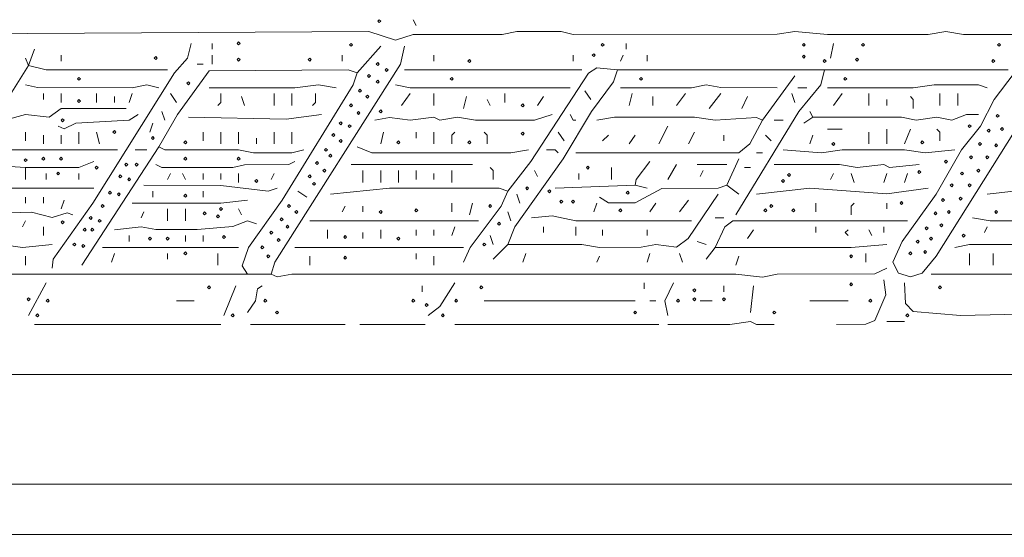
# Model space of a CAD drawing. Header units: millimetres. Extents: x 11 to 20000, y -4 to 8232.
# Tile 42 of 54: x 12745 to 14000, y 7568 to 8228. Entities that reach past the tile are written whole.
import ezdxf

# ---------------------------------------------------------------- set-up
doc = ezdxf.new("R2010")
doc.units = ezdxf.units.MM
doc.layers.add('ARCHITECTURE', color=7, linetype='Continuous', lineweight=13)
doc.layers.add('SOLAR', color=7, linetype='Continuous', lineweight=13)

msp = doc.modelspace()

# ---------------------------------------------------------------- linework, layer by layer
at = {"layer": 'ARCHITECTURE', "color": 7, "lineweight": 13}
for points in [[(16315.98982, 7775.26391), (16270.74095, 7771.64785), (16248.11652, 7775.26391), (12624.43439, 7775.26391), (12609.35102, 7779.03473)], [(16304.6776, 7635.74661), (15637.25679, 7635.74661), (15614.63235, 7635.74661), (15554.29864, 7635.74661), (15282.80543, 7635.74661), (15260.181, 7635.74661), (14679.48676, 7635.74661), (14656.86233, 7635.74661), (14600.30124, 7635.74661), (14581.44796, 7635.74661), (14076.16934, 7635.74661), (14057.31482, 7635.74661), (12594.26889, 7635.74661)], [(15546.75713, 7567.8733), (15535.44683, 7571.49593), (15509.04977, 7567.88643), (15486.42534, 7571.644), (12639.51776, 7571.644), (12624.43439, 7571.644)]]:
    msp.add_lwpolyline(points, dxfattribs=at)
at = {"layer": 'SOLAR', "color": 7, "lineweight": 13}
for points in [[(13201.35747, 8225.86731), (13203.24287, 8227.7526), (13205.12817, 8225.86731), (13203.24287, 8223.9819)], [(13022.2474, 8197.58676), (13024.13269, 8199.47206), (13026.0181, 8197.58676), (13024.13269, 8195.70136)], [(13165.53541, 8195.70136), (13167.42081, 8197.58676), (13169.30622, 8195.70136), (13167.42081, 8193.81595)], [(13486.0483, 8195.70136), (13487.9336, 8197.58676), (13489.819, 8195.70136), (13487.9336, 8193.81595)], [(13742.45848, 8195.70136), (13744.34389, 8197.58676), (13746.2293, 8195.70136), (13744.34389, 8193.81595)], [(13817.8733, 8195.70136), (13819.75871, 8197.58676), (13821.644, 8195.70136), (13819.75871, 8193.81595)], [(13991.32726, 8195.70136), (13993.21267, 8197.58676), (13995.09808, 8195.70136), (13993.21267, 8193.81595)], [(13474.73609, 8182.50373), (13476.62138, 8184.38914), (13478.50679, 8182.50373), (13476.62138, 8180.61844)], [(13742.45848, 8180.61844), (13744.34389, 8182.50373), (13746.2293, 8180.61844), (13744.34389, 8178.73303)], [(12916.66663, 8178.73303), (12918.55204, 8180.61844), (12920.43744, 8178.73303), (12918.55204, 8176.84762)], [(13022.2474, 8176.84762), (13024.13269, 8178.73303), (13026.0181, 8176.84762), (13024.13269, 8174.96233)], [(13112.74514, 8176.84762), (13114.63043, 8178.73303), (13116.51584, 8176.84762), (13114.63043, 8174.96233)], [(13199.47206, 8171.19152), (13201.35747, 8173.07692), (13203.24287, 8171.19152), (13201.35747, 8169.30622)], [(13316.36505, 8174.96233), (13318.25034, 8176.84762), (13320.13575, 8174.96233), (13318.25034, 8173.07692)], [(13768.85373, 8174.96233), (13770.73903, 8176.84762), (13772.62443, 8174.96233), (13770.73903, 8173.07692)], [(13810.33179, 8176.84762), (13812.21719, 8178.73303), (13814.1026, 8176.84762), (13812.21719, 8174.96233)], [(13983.78586, 8174.96233), (13985.67115, 8176.84762), (13987.55656, 8174.96233), (13985.67115, 8173.07692)], [(13188.15984, 8156.1086), (13190.04525, 8157.994), (13191.93066, 8156.1086), (13190.04525, 8154.22319)], [(13210.78428, 8163.65011), (13212.66968, 8165.53541), (13214.55509, 8163.65011), (13212.66968, 8161.76471)], [(12818.62749, 8152.3379), (12820.51278, 8154.22319), (12822.39819, 8152.3379), (12820.51278, 8150.45249)], [(12958.1448, 8146.68179), (12960.0302, 8148.56708), (12961.9155, 8146.68179), (12960.0302, 8144.79638)], [(13199.47206, 8148.56708), (13201.35747, 8150.45249), (13203.24287, 8148.56708), (13201.35747, 8146.68179)], [(13293.74061, 8152.3379), (13295.6259, 8154.22319), (13297.51131, 8152.3379), (13295.6259, 8150.45249)], [(13535.06787, 8152.3379), (13536.95328, 8154.22319), (13538.83857, 8152.3379), (13536.95328, 8150.45249)], [(13795.24887, 8152.3379), (13797.13428, 8154.22319), (13799.01957, 8152.3379), (13797.13428, 8150.45249)], [(13176.84762, 8137.25486), (13178.73303, 8139.14027), (13180.61844, 8137.25486), (13178.73303, 8135.36957)], [(13186.27455, 8129.71346), (13188.15984, 8131.59876), (13190.04525, 8129.71346), (13188.15984, 8127.82805)], [(12818.62749, 8124.05735), (12820.51278, 8125.94265), (12822.39819, 8124.05735), (12820.51278, 8122.17195)], [(13165.53541, 8118.40124), (13167.42081, 8120.28654), (13169.30622, 8118.40124), (13167.42081, 8116.51584)], [(13384.23835, 8118.40124), (13386.12364, 8120.28654), (13388.00905, 8118.40124), (13386.12364, 8116.51584)], [(13174.96233, 8108.97432), (13176.84762, 8110.85973), (13178.73303, 8108.97432), (13176.84762, 8107.08903)], [(13203.24287, 8110.85973), (13205.12817, 8112.74514), (13207.01357, 8110.85973), (13205.12817, 8108.97432)], [(13989.44197, 8105.20362), (13991.32726, 8107.08903), (13993.21267, 8105.20362), (13991.32726, 8103.31821)], [(12797.88835, 8099.54751), (12799.77376, 8101.43292), (12801.65916, 8099.54751), (12799.77376, 8097.6621)], [(13152.3379, 8095.77681), (13154.22319, 8097.6621), (13156.1086, 8095.77681), (13154.22319, 8093.8914)], [(13163.65011, 8092.006), (13165.53541, 8093.8914), (13167.42081, 8092.006), (13165.53541, 8090.1207)], [(13953.61991, 8092.006), (13955.50532, 8093.8914), (13957.39061, 8092.006), (13955.50532, 8090.1207)], [(12863.87636, 8084.46459), (12865.76165, 8086.34989), (12867.64706, 8084.46459), (12865.76165, 8082.57919)], [(13142.91097, 8080.69378), (13144.79638, 8082.57919), (13146.68179, 8080.69378), (13144.79638, 8078.80848)], [(13384.23835, 8082.57919), (13386.12364, 8084.46459), (13388.00905, 8082.57919), (13386.12364, 8080.69378)], [(13978.12975, 8086.34989), (13980.01505, 8088.23529), (13981.90045, 8086.34989), (13980.01505, 8084.46459)], [(13995.09808, 8088.23529), (13996.98337, 8090.1207), (13998.86878, 8088.23529), (13996.98337, 8086.34989)], [(12912.89593, 8076.92308), (12914.78133, 8078.80848), (12916.66663, 8076.92308), (12914.78133, 8075.03767)], [(12954.3741, 8071.26697), (12956.25939, 8073.15238), (12958.1448, 8071.26697), (12956.25939, 8069.38156)], [(13152.3379, 8073.15238), (13154.22319, 8075.03767), (13156.1086, 8073.15238), (13154.22319, 8071.26697)], [(13225.86731, 8071.26697), (13227.7526, 8073.15238), (13229.63801, 8071.26697), (13227.7526, 8069.38156)], [(13316.36505, 8071.26697), (13318.25034, 8073.15238), (13320.13575, 8071.26697), (13318.25034, 8069.38156)], [(13780.16595, 8069.38156), (13782.05124, 8071.26697), (13783.93665, 8069.38156), (13782.05124, 8067.49627)], [(13893.28812, 8071.26697), (13895.17342, 8073.15238), (13897.05882, 8071.26697), (13895.17342, 8069.38156)], [(13966.81753, 8069.38156), (13968.70283, 8071.26697), (13970.58824, 8069.38156), (13968.70283, 8067.49627)], [(13987.55656, 8067.49627), (13989.44197, 8069.38156), (13991.32726, 8067.49627), (13989.44197, 8065.61086)], [(13133.48416, 8061.84016), (13135.36957, 8063.72545), (13137.25486, 8061.84016), (13135.36957, 8059.95475)], [(13139.14027, 8054.29864), (13141.02568, 8056.18405), (13142.91097, 8054.29864), (13141.02568, 8052.41324)], [(12750.75419, 8048.64253), (12752.63948, 8050.52794), (12754.52489, 8048.64253), (12752.63948, 8046.75713)], [(12773.37862, 8050.52794), (12775.26391, 8052.41324), (12777.14932, 8050.52794), (12775.26391, 8048.64253)], [(12796.00305, 8050.52794), (12797.88835, 8052.41324), (12799.77376, 8050.52794), (12797.88835, 8048.64253)], [(12878.95928, 8042.98643), (12880.84468, 8044.87183), (12882.72998, 8042.98643), (12880.84468, 8041.10102)], [(12892.1569, 8042.98643), (12894.04219, 8044.87183), (12895.9276, 8042.98643), (12894.04219, 8041.10102)], [(12954.3741, 8050.52794), (12956.25939, 8052.41324), (12958.1448, 8050.52794), (12956.25939, 8048.64253)], [(13022.2474, 8050.52794), (13024.13269, 8052.41324), (13026.0181, 8050.52794), (13024.13269, 8048.64253)], [(13122.17195, 8044.87183), (13124.05735, 8046.75713), (13125.94265, 8044.87183), (13124.05735, 8042.98643)], [(13923.45396, 8046.75713), (13925.33937, 8048.64253), (13927.22477, 8046.75713), (13925.33937, 8044.87183)], [(13955.50532, 8052.41324), (13957.39061, 8054.29864), (13959.27602, 8052.41324), (13957.39061, 8050.52794)], [(13976.24434, 8052.41324), (13978.12975, 8054.29864), (13980.01505, 8052.41324), (13978.12975, 8050.52794)], [(12792.23224, 8031.67421), (12794.11765, 8033.55962), (12796.00305, 8031.67421), (12794.11765, 8029.7888)], [(12841.25192, 8039.21572), (12843.13722, 8041.10102), (12845.02262, 8039.21572), (12843.13722, 8037.33032)], [(13131.59876, 8035.44491), (13133.48416, 8037.33032), (13135.36957, 8035.44491), (13133.48416, 8033.55962)], [(13467.19457, 8039.21572), (13469.07998, 8041.10102), (13470.96527, 8039.21572), (13469.07998, 8037.33032)], [(13723.60486, 8029.7888), (13725.49016, 8031.67421), (13727.37557, 8029.7888), (13725.49016, 8027.90351)], [(13889.51731, 8033.55962), (13891.40271, 8035.44491), (13893.28812, 8033.55962), (13891.40271, 8031.67421)], [(13944.1931, 8031.67421), (13946.07839, 8033.55962), (13947.9638, 8031.67421), (13946.07839, 8029.7888)], [(13964.93213, 8035.44491), (13966.81753, 8037.33032), (13968.70283, 8035.44491), (13966.81753, 8033.55962)], [(12871.41776, 8027.90351), (12873.30317, 8029.7888), (12875.18857, 8027.90351), (12873.30317, 8026.0181)], [(12882.72998, 8024.13269), (12884.61538, 8026.0181), (12886.50079, 8024.13269), (12884.61538, 8022.2474)], [(13044.87183, 8022.2474), (13046.75713, 8024.13269), (13048.64253, 8022.2474), (13046.75713, 8020.36199)], [(13112.74514, 8027.90351), (13114.63043, 8029.7888), (13116.51584, 8027.90351), (13114.63043, 8026.0181)], [(13118.40124, 8018.47658), (13120.28654, 8020.36199), (13122.17195, 8018.47658), (13120.28654, 8016.59129)], [(13716.06335, 8022.2474), (13717.94876, 8024.13269), (13719.83405, 8022.2474), (13717.94876, 8020.36199)], [(13930.99548, 8016.59129), (13932.88088, 8018.47658), (13934.76618, 8016.59129), (13932.88088, 8014.70588)], [(13953.61991, 8016.59129), (13955.50532, 8018.47658), (13957.39061, 8016.59129), (13955.50532, 8014.70588)], [(12858.22025, 8007.16437), (12860.10554, 8009.04977), (12861.99095, 8007.16437), (12860.10554, 8005.27907)], [(12869.53247, 8005.27907), (12871.41776, 8007.16437), (12873.30317, 8005.27907), (12871.41776, 8003.39367)], [(12954.3741, 8003.39367), (12956.25939, 8005.27907), (12958.1448, 8003.39367), (12956.25939, 8001.50826)], [(13389.89446, 8012.82048), (13391.77975, 8014.70588), (13393.66516, 8012.82048), (13391.77975, 8010.93518)], [(13418.175, 8009.04977), (13420.06029, 8010.93518), (13421.9457, 8009.04977), (13420.06029, 8007.16437)], [(13518.09955, 8007.16437), (13519.98495, 8009.04977), (13521.87025, 8007.16437), (13519.98495, 8005.27907)], [(13433.25792, 7995.85215), (13435.14333, 7997.73756), (13437.02862, 7995.85215), (13435.14333, 7993.96686)], [(13448.34084, 7995.85215), (13450.22624, 7997.73756), (13452.11165, 7995.85215), (13450.22624, 7993.96686)], [(13866.89287, 7993.96686), (13868.77828, 7995.85215), (13870.66369, 7993.96686), (13868.77828, 7992.08145)], [(13919.68326, 7997.73756), (13921.56867, 7999.62296), (13923.45396, 7997.73756), (13921.56867, 7995.85215)], [(13942.30769, 7999.62296), (13944.1931, 8001.50826), (13946.07839, 7999.62296), (13944.1931, 7997.73756)], [(12848.79333, 7990.19604), (12850.67873, 7992.08145), (12852.56414, 7990.19604), (12850.67873, 7988.31075)], [(12978.88382, 7980.76923), (12980.76923, 7982.65464), (12982.65464, 7980.76923), (12980.76923, 7978.88382)], [(12999.62296, 7986.42534), (13001.50826, 7988.31075), (13003.39367, 7986.42534), (13001.50826, 7984.53993)], [(13086.34989, 7990.19604), (13088.23529, 7992.08145), (13090.1207, 7990.19604), (13088.23529, 7988.31075)], [(13095.77681, 7982.65464), (13097.6621, 7984.53993), (13099.54751, 7982.65464), (13097.6621, 7980.76923)], [(13203.24287, 7982.65464), (13205.12817, 7984.53993), (13207.01357, 7982.65464), (13205.12817, 7980.76923)], [(13248.49174, 7984.53993), (13250.37704, 7986.42534), (13252.26244, 7984.53993), (13250.37704, 7982.65464)], [(13342.76018, 7990.19604), (13344.64559, 7992.08145), (13346.53088, 7990.19604), (13344.64559, 7988.31075)], [(13508.67274, 7984.53993), (13510.55803, 7986.42534), (13512.44344, 7984.53993), (13510.55803, 7982.65464)], [(13693.43891, 7984.53993), (13695.32432, 7986.42534), (13697.20962, 7984.53993), (13695.32432, 7982.65464)], [(13700.98043, 7990.19604), (13702.86572, 7992.08145), (13704.75113, 7990.19604), (13702.86572, 7988.31075)], [(13729.26097, 7984.53993), (13731.14627, 7986.42534), (13733.03167, 7984.53993), (13731.14627, 7982.65464)], [(13910.25645, 7980.76923), (13912.14174, 7982.65464), (13914.02715, 7980.76923), (13912.14174, 7978.88382)], [(13927.22477, 7982.65464), (13929.11007, 7984.53993), (13930.99548, 7982.65464), (13929.11007, 7980.76923)], [(13987.55656, 7982.65464), (13989.44197, 7984.53993), (13991.32726, 7982.65464), (13989.44197, 7980.76923)], [(12797.88835, 7969.45701), (12799.77376, 7971.34242), (12801.65916, 7969.45701), (12799.77376, 7967.57161)], [(12833.71041, 7975.11312), (12835.59581, 7976.99853), (12837.48111, 7975.11312), (12835.59581, 7973.22771)], [(12845.02262, 7971.34242), (12846.90803, 7973.22771), (12848.79333, 7971.34242), (12846.90803, 7969.45701)], [(12995.85215, 7976.99853), (12997.73756, 7978.88382), (12999.62296, 7976.99853), (12997.73756, 7975.11312)], [(13076.92308, 7973.22771), (13078.80848, 7975.11312), (13080.69378, 7973.22771), (13078.80848, 7971.34242)], [(13354.0724, 7967.57161), (13355.95781, 7969.45701), (13357.8431, 7967.57161), (13355.95781, 7965.68631)], [(13917.79785, 7965.68631), (13919.68326, 7967.57161), (13921.56867, 7965.68631), (13919.68326, 7963.8009)], [(12826.16889, 7960.0302), (12828.0543, 7961.9155), (12829.93971, 7960.0302), (12828.0543, 7958.1448)], [(12835.59581, 7960.0302), (12837.48111, 7961.9155), (12839.36652, 7960.0302), (12837.48111, 7958.1448)], [(13063.72545, 7956.25939), (13065.61086, 7958.1448), (13067.49627, 7956.25939), (13065.61086, 7954.3741)], [(13084.46459, 7963.8009), (13086.34989, 7965.68631), (13088.23529, 7963.8009), (13086.34989, 7961.9155)], [(13898.94423, 7961.9155), (13900.82952, 7963.8009), (13902.71493, 7961.9155), (13900.82952, 7960.0302)], [(12812.97138, 7941.17647), (12814.85667, 7943.06188), (12816.74208, 7941.17647), (12814.85667, 7939.29106)], [(12909.12523, 7948.71799), (12911.01052, 7950.60328), (12912.89593, 7948.71799), (12911.01052, 7946.83258)], [(12931.74966, 7948.71799), (12933.63495, 7950.60328), (12935.52036, 7948.71799), (12933.63495, 7946.83258)], [(13003.39367, 7950.60328), (13005.27907, 7952.48869), (13007.16437, 7950.60328), (13005.27907, 7948.71799)], [(13073.15238, 7946.83258), (13075.03767, 7948.71799), (13076.92308, 7946.83258), (13075.03767, 7944.94717)], [(13157.994, 7950.60328), (13159.8793, 7952.48869), (13161.76471, 7950.60328), (13159.8793, 7948.71799)], [(13225.86731, 7948.71799), (13227.7526, 7950.60328), (13229.63801, 7948.71799), (13227.7526, 7946.83258)], [(13335.21867, 7941.17647), (13337.10407, 7943.06188), (13338.98948, 7941.17647), (13337.10407, 7939.29106)], [(13887.63201, 7944.94717), (13889.51731, 7946.83258), (13891.40271, 7944.94717), (13889.51731, 7943.06188)], [(13904.60034, 7948.71799), (13906.48563, 7950.60328), (13908.37104, 7948.71799), (13906.48563, 7946.83258)], [(13946.07839, 7952.48869), (13947.9638, 7954.3741), (13949.84921, 7952.48869), (13947.9638, 7950.60328)], [(12824.2836, 7939.29106), (12826.16889, 7941.17647), (12828.0543, 7939.29106), (12826.16889, 7937.40577)], [(12954.3741, 7929.86425), (12956.25939, 7931.74966), (12958.1448, 7929.86425), (12956.25939, 7927.97885)], [(13052.41324, 7937.40577), (13054.29864, 7939.29106), (13056.18405, 7937.40577), (13054.29864, 7935.52036)], [(13878.20509, 7929.86425), (13880.0905, 7931.74966), (13881.9759, 7929.86425), (13880.0905, 7927.97885)], [(13897.05882, 7931.74966), (13898.94423, 7933.63495), (13900.82952, 7931.74966), (13898.94423, 7929.86425)], [(13059.95475, 7926.09355), (13061.84016, 7927.97885), (13063.72545, 7926.09355), (13061.84016, 7924.20814)], [(13157.994, 7924.20814), (13159.8793, 7926.09355), (13161.76471, 7924.20814), (13159.8793, 7922.32274)], [(13802.79038, 7926.09355), (13804.67568, 7927.97885), (13806.56109, 7926.09355), (13804.67568, 7924.20814)], [(13802.79038, 7890.27149), (13804.67568, 7892.1569), (13806.56109, 7890.27149), (13804.67568, 7888.38609)], [(12984.53993, 7886.50079), (12986.42534, 7888.38609), (12988.31075, 7886.50079), (12986.42534, 7884.61538)], [(13331.44796, 7886.50079), (13333.33337, 7888.38609), (13335.21867, 7886.50079), (13333.33337, 7884.61538)], [(13602.94118, 7882.72998), (13604.82658, 7884.61538), (13606.71188, 7882.72998), (13604.82658, 7880.84468)], [(13915.91256, 7886.50079), (13917.79785, 7888.38609), (13919.68326, 7886.50079), (13917.79785, 7884.61538)], [(12754.52489, 7871.41776), (12756.41029, 7873.30317), (12758.29559, 7871.41776), (12756.41029, 7869.53247)], [(12779.03473, 7869.53247), (12780.92002, 7871.41776), (12782.80543, 7869.53247), (12780.92002, 7867.64706)], [(13056.18405, 7869.53247), (13058.06934, 7871.41776), (13059.95475, 7869.53247), (13058.06934, 7867.64706)], [(13244.72093, 7869.53247), (13246.60633, 7871.41776), (13248.49174, 7869.53247), (13246.60633, 7867.64706)], [(13299.39672, 7869.53247), (13301.28201, 7871.41776), (13303.16742, 7869.53247), (13301.28201, 7867.64706)], [(13582.20215, 7869.53247), (13584.08744, 7871.41776), (13585.97285, 7869.53247), (13584.08744, 7867.64706)], [(13602.94118, 7871.41776), (13604.82658, 7873.30317), (13606.71188, 7871.41776), (13604.82658, 7869.53247)], [(13640.64853, 7871.41776), (13642.53394, 7873.30317), (13644.41934, 7871.41776), (13642.53394, 7869.53247)], [(13827.30011, 7869.53247), (13829.18552, 7871.41776), (13831.07093, 7869.53247), (13829.18552, 7867.64706)], [(13071.26697, 7854.44943), (13073.15238, 7856.33484), (13075.03767, 7854.44943), (13073.15238, 7852.56414)], [(13261.68925, 7863.87636), (13263.57466, 7865.76165), (13265.46007, 7863.87636), (13263.57466, 7861.99095)], [(13527.52636, 7854.44943), (13529.41176, 7856.33484), (13531.29717, 7854.44943), (13529.41176, 7852.56414)], [(13704.75113, 7854.44943), (13706.63654, 7856.33484), (13708.52183, 7854.44943), (13706.63654, 7852.56414)], [(12765.8371, 7850.67873), (12767.72251, 7852.56414), (12769.60781, 7850.67873), (12767.72251, 7848.79333)], [(13014.70588, 7850.67873), (13016.59129, 7852.56414), (13018.47658, 7850.67873), (13016.59129, 7848.79333)], [(13282.42839, 7850.67873), (13284.31369, 7852.56414), (13286.1991, 7850.67873), (13284.31369, 7848.79333)], [(13874.43439, 7850.67873), (13876.3198, 7852.56414), (13878.20509, 7850.67873), (13876.3198, 7848.79333)]]:
    msp.add_lwpolyline(points, close=True, dxfattribs=at)
for points in [[(13246.60633, 8227.75271), (13250.37749, 8220.21109)], [(12307.69231, 7873.30317), (12323.96606, 7911.01052), (12508.5905, 8193.81595), (12518.85328, 8203.92398), (12537.70781, 8208.7509), (13190.04525, 8212.66312), (13223.9819, 8201.51199), (13246.60633, 8208.7509), (13359.72851, 8208.90543), (13378.58179, 8212.66312), (13435.14287, 8212.52172), (13450.22624, 8208.90543), (13710.40724, 8209.19491), (13733.03167, 8212.66968), (13774.50939, 8208.90543), (13902.71493, 8208.90543), (13925.33937, 8212.66946), (13947.9638, 8208.90543), (14042.23269, 8208.89887)], [(14057.31482, 8163.65), (14056.11753, 8144.79638), (14024.4276, 8103.31833), (13912.97771, 7926.09355), (13895.16697, 7904.66686), (13880.0905, 7899.85294), (13865.15622, 7904.52534), (13857.76301, 7918.55204), (13869.83462, 7944.94717), (13912.97771, 8005.27896), (13945.39118, 8061.84005), (13969.5319, 8092.00611), (13986.72805, 8125.94276), (14029.72195, 8182.50385), (14042.23269, 8208.89887)], [(12963.8009, 8197.58665), (12958.82557, 8178.73303), (12942.2259, 8159.87941), (12838.31018, 7993.96674), (12787.77387, 7922.32285), (12786.57658, 7911.01052)], [(12990.19649, 8190.04525), (12990.19649, 8197.58665)], [(13065.61086, 7903.46912), (13070.43846, 7918.55204), (13230.32568, 8171.19163), (13235.29412, 8193.81606)], [(13174.96188, 8159.87941), (13205.12862, 8193.81606)], [(13518.09955, 8197.58665), (13518.09955, 8190.04525)], [(13782.0517, 8197.58665), (13778.28054, 8178.73303)], [(12763.95215, 8190.04525), (12756.40984, 8169.30611)], [(12797.8888, 8182.50385), (12797.8888, 8174.96222)], [(12990.19649, 8182.50385), (12990.19649, 8171.19163)], [(13156.1086, 8174.96222), (13156.1086, 8182.50385)], [(13273.00192, 8182.50385), (13273.00192, 8174.96222)], [(13450.22624, 8182.50385), (13450.22624, 8174.96222)], [(13510.55848, 8174.96222), (13514.32839, 8182.50385)], [(13544.49514, 8182.50385), (13544.49514, 8174.96222)], [(12724.35939, 8118.40113), (12756.40984, 8169.30611)], [(12752.63993, 8178.73303), (12756.40984, 8169.30611)], [(12756.40984, 8169.30611), (12779.03428, 8163.65656), (12933.63541, 8163.65)], [(12978.88428, 8171.19163), (12971.34197, 8171.19163)], [(13174.96188, 8159.87941), (13163.64966, 8163.64344), (12986.43224, 8162.4457), (12946.00407, 8107.08891), (12922.32319, 8065.61086)], [(13035.44536, 7903.46912), (13028.41391, 7913.94559), (13036.50181, 7937.40577), (13079.6448, 7997.73756), (13170.14253, 8144.79638), (13174.96188, 8159.87941)], [(13461.53846, 8163.65), (13235.29412, 8163.65)], [(13506.78733, 8163.65), (13480.39174, 8166.21652), (13470.12896, 8159.73122), (13396.37998, 8046.75724), (13367.26957, 8009.04977)], [(13506.78733, 8163.65), (13501.96663, 8148.56719), (13473.90701, 8110.85973), (13437.85769, 8050.52783), (13375.86833, 7963.8009), (13367.26957, 7941.17647)], [(13506.78733, 8163.65), (13770.73948, 8163.65)], [(13657.61731, 7978.88394), (13737.85928, 8110.85973), (13765.91199, 8144.79638), (13770.73948, 8163.65)], [(13691.55396, 8099.54751), (13733.03167, 8156.1086)], [(13770.73948, 8163.65), (14004.52489, 8163.65)], [(12752.63993, 8144.79638), (12767.72206, 8141.1802), (12888.38654, 8141.03213), (12907.23982, 8144.64186), (12922.32319, 8141.02557)], [(13148.56753, 8141.02557), (13125.9431, 8144.79638), (13095.77636, 8141.03213), (12986.42534, 8141.02557)], [(13223.9819, 8144.79638), (13242.83518, 8141.03213), (13446.45509, 8141.02557)], [(13510.55848, 8141.02557), (13601.05622, 8141.03213), (13619.9095, 8144.78971), (13638.76278, 8141.17364), (13710.40724, 8141.02557)], [(13774.50939, 8141.02557), (13883.86165, 8141.03213), (13910.256, 8144.79638), (13966.81708, 8144.64842), (13978.1293, 8141.02557)], [(12775.26437, 8125.94276), (12775.26437, 8133.48416)], [(12797.8888, 8122.17195), (12797.8888, 8133.48416)], [(12843.13767, 8133.48416), (12843.13767, 8122.17195)], [(12884.61538, 8122.17195), (12888.38654, 8133.48416)], [(12937.40532, 8133.48416), (12944.94762, 8122.17195)], [(13001.50871, 8133.48416), (13001.50871, 8122.17195), (12997.73756, 8118.40113)], [(13069.38201, 8118.40113), (13069.38201, 8133.48416)], [(13092.00645, 8133.48416), (13092.00645, 8118.40113)], [(13122.17195, 8133.48416), (13122.17195, 8122.17195), (13118.40079, 8118.40113)], [(13242.83518, 8133.48416), (13231.52296, 8118.40113)], [(13273.00192, 8133.48416), (13273.00192, 8118.40113)], [(13363.49966, 8122.17195), (13363.49966, 8133.48416)], [(13465.30962, 8137.25498), (13472.85068, 8125.94276)], [(13525.64061, 8133.48416), (13521.8707, 8118.40113)], [(13582.2017, 8118.40113), (13593.51391, 8133.48416)], [(13623.68066, 8114.63054), (13638.76278, 8133.48416)], [(13729.26052, 8133.48416), (13733.03167, 8122.17195)], [(13748.11505, 8141.02557), (13736.80283, 8141.02557)], [(13782.0517, 8118.40113), (13793.36391, 8133.48416)], [(13827.30057, 8133.48416), (13827.30057, 8118.40113)], [(13917.7983, 8133.48416), (13917.7983, 8118.40113)], [(13940.42274, 8133.48416), (13940.42274, 8118.40113)], [(12865.7621, 8129.71335), (12865.7621, 8122.17195)], [(13027.90305, 8129.71335), (13031.67421, 8118.40113)], [(13314.47964, 8129.71335), (13310.70848, 8114.63054)], [(13344.64514, 8118.40113), (13340.87523, 8125.94276)], [(13404.97738, 8118.40113), (13412.51844, 8129.71335)], [(13552.0362, 8118.40113), (13552.0362, 8129.71335)], [(13665.15837, 8114.63054), (13672.69943, 8129.71335)], [(13849.925, 8118.40113), (13849.925, 8125.94276)], [(13880.0905, 8129.71335), (13883.86165, 8125.94276), (13883.86165, 8114.63054)], [(12726.24434, 8099.54751), (12752.63993, 8106.94084), (12782.79853, 8103.47296), (12797.89434, 8114.47579), (12880.84423, 8114.63054)], [(12794.11765, 8092.00611), (12801.66561, 8088.53801), (12816.74208, 8095.62217), (12884.61538, 8099.70204), (12895.9276, 8107.08891)], [(12929.86425, 8099.54751), (12926.0931, 8110.85973)], [(13129.71301, 8107.08891), (13084.46414, 8100.74514), (12960.02975, 8103.31833)], [(13423.83066, 8107.08891), (13401.20622, 8099.69548), (13325.79186, 8099.55407), (13303.16742, 8103.31165), (13280.54299, 8099.54751), (13273.00192, 8103.31833), (13242.83518, 8099.56063), (13216.44084, 8103.17025), (13197.58631, 8099.54751)], [(13446.45509, 8107.08891), (13450.22624, 8099.54751), (13453.9974, 8099.54751)], [(13751.88495, 8110.85973), (13755.65611, 8103.31833)], [(13966.81708, 8107.08891), (13951.73495, 8106.93439), (13932.88043, 8099.56075), (13914.02715, 8103.31165), (13887.63156, 8099.55419), (13868.77828, 8103.31176), (13755.65611, 8103.31833)], [(12911.01097, 8084.46448), (12914.78088, 8095.7767)], [(13691.55396, 8099.54751), (13675.42115, 8069.38167), (13661.38722, 8058.2241), (13453.9974, 8058.06946)], [(13691.55396, 8099.54751), (13684.00475, 8103.16369), (13631.22172, 8099.55407), (13604.82613, 8103.31833), (13503.01618, 8103.31176), (13480.39174, 8099.54751)], [(13706.63609, 8099.54751), (13717.9483, 8099.54751)], [(13744.34389, 8095.7767), (13755.65611, 8103.31833)], [(12752.63993, 8084.46448), (12752.63993, 8073.15226)], [(12775.26437, 8069.38167), (12775.26437, 8080.69389)], [(12797.8888, 8080.69389), (12797.8888, 8069.38167)], [(12820.51324, 8069.38167), (12820.51324, 8084.46448)], [(12843.13767, 8084.46448), (12846.90758, 8069.38167)], [(12978.88428, 8073.15226), (12978.88428, 8084.46448)], [(13001.50871, 8069.38167), (13001.50871, 8084.46448)], [(13024.13314, 8069.38167), (13024.13314, 8084.46448)], [(13069.38201, 8069.38167), (13069.38201, 8084.46448)], [(13092.00645, 8069.38167), (13092.00645, 8084.46448)], [(13205.12862, 8069.38167), (13208.89853, 8084.46448)], [(13250.37749, 8084.46448), (13250.37749, 8076.92308)], [(13273.00192, 8084.46448), (13273.00192, 8069.38167)], [(13295.62636, 8069.38167), (13295.62636, 8080.69389), (13299.39627, 8084.46448)], [(13340.87523, 8069.38167), (13340.87523, 8080.69389), (13337.10407, 8084.46448)], [(13431.37296, 8084.46448), (13438.91403, 8073.15226)], [(13495.47511, 8080.69389), (13487.93405, 8073.15226)], [(13521.8707, 8069.38167), (13529.41176, 8080.69389)], [(13559.57726, 8069.38167), (13570.88948, 8092.00611)], [(13597.28507, 8069.38167), (13604.82613, 8084.46448)], [(13642.53394, 8073.15226), (13642.53394, 8080.69389)], [(13695.32387, 8080.69389), (13702.86618, 8073.15226)], [(13751.88495, 8069.38167), (13755.65611, 8080.69389)], [(13774.50939, 8088.23529), (13793.36391, 8088.23529)], [(13827.30057, 8069.38167), (13827.30057, 8084.46448)], [(13849.925, 8088.23529), (13849.925, 8069.38167)], [(13872.54943, 8069.38167), (13880.0905, 8088.23529)], [(13917.7983, 8073.15226), (13917.7983, 8084.46448), (13914.02715, 8088.23529)], [(13046.75758, 8069.38167), (13046.75758, 8076.92308)], [(12699.84876, 8061.84005), (12869.53201, 8061.84005)], [(12824.28314, 7914.78133), (12922.32319, 8065.61086)], [(12892.15645, 8061.84005), (12907.23982, 8061.84005)], [(12922.32319, 8065.61086), (12929.87115, 8061.98812), (13024.13314, 8061.83348), (13042.98643, 8058.07602), (13092.00645, 8058.21742), (13107.08857, 8061.84005)], [(13174.96188, 8065.61086), (13193.8164, 8058.07602), (13371.04072, 8058.07602), (13393.66516, 8061.84005)], [(13431.37296, 8058.06946), (13427.60181, 8061.84005), (13416.28959, 8061.84005)], [(13684.01165, 8058.06946), (13691.55396, 8058.06946)], [(13717.9483, 8061.84005), (13766.96833, 8058.06946), (13793.36391, 8061.83348), (13872.54943, 8061.83348), (13898.94378, 8058.06946), (13936.65158, 8061.84005)], [(12692.30769, 8042.98643), (12752.63993, 8039.21561)], [(12752.63993, 8039.21561), (12820.51324, 8039.36369), (12839.36652, 8046.75724)], [(13095.77636, 8046.75724), (13088.22839, 8043.13439), (13031.67421, 8042.83846), (13016.59084, 8039.22217), (12926.1, 8039.36369), (12918.55204, 8042.98643)], [(13167.42081, 8042.98643), (13322.0207, 8042.98643)], [(13529.41176, 8016.59118), (13530.60894, 8024.13937), (13548.26505, 8046.75724)], [(13582.2017, 8042.98643), (13570.88948, 8024.13281)], [(13646.30509, 8042.98643), (13608.59729, 8042.98643)], [(13646.30509, 8016.59118), (13661.38722, 8050.52783)], [(13706.63609, 8042.98643), (13789.59276, 8042.97986), (13812.21719, 8039.21572), (13846.15385, 8042.98643), (13853.69491, 8039.21561), (13891.40271, 8042.98643)], [(14257.16482, 8050.52783), (14230.76923, 8016.74593), (14204.37364, 8009.19774), (14136.50034, 8009.19774), (14121.41821, 8012.80747), (14106.33484, 8009.19774), (14012.06595, 8009.04321), (13978.1293, 8005.27896)], [(12752.63993, 8024.13281), (12752.63993, 8039.21561)], [(12779.03428, 8024.13281), (12779.03428, 8031.67421)], [(12820.51324, 8031.67421), (12820.51324, 8024.13281)], [(12933.63541, 8024.13281), (12937.40532, 8031.67421)], [(12956.25984, 8024.13281), (12952.48869, 8031.67421)], [(12978.88428, 8024.13281), (12978.88428, 8031.67421)], [(13001.50871, 8024.13281), (13001.50871, 8031.67421)], [(13024.13314, 8031.67421), (13024.13314, 8020.36199)], [(13069.38201, 8031.67421), (13065.61086, 8024.13281)], [(13182.50419, 8020.36199), (13182.50419, 8035.44502)], [(13205.12862, 8035.44502), (13205.12862, 8020.36199)], [(13227.75305, 8020.36199), (13227.75305, 8035.44502)], [(13250.37749, 8035.44502), (13250.37749, 8024.13281)], [(13273.00192, 8024.13281), (13273.00192, 8031.67421)], [(13295.62636, 8035.44502), (13295.62636, 8020.36199)], [(13344.64514, 8039.21561), (13348.41629, 8035.44502), (13348.41629, 8024.13281)], [(13401.20622, 8035.44502), (13404.97738, 8027.90339)], [(13457.76731, 8024.13281), (13457.76731, 8031.67421)], [(13499.24627, 8024.13281), (13499.24627, 8039.21561)], [(13616.13835, 8035.44502), (13612.36844, 8027.90339)], [(13668.92952, 8039.21561), (13676.47059, 8039.21561)], [(13778.28054, 8024.13281), (13782.0517, 8031.67421)], [(13804.67613, 8031.67421), (13808.44604, 8020.36199)], [(13849.925, 8031.67421), (13846.15385, 8020.36199)], [(13876.31934, 8031.67421), (13872.54943, 8020.36199)], [(12839.36652, 8012.82059), (12692.30769, 8012.81403), (12673.45441, 8009.05645), (12658.37104, 8012.82059)], [(13073.15192, 8012.82059), (13061.83971, 8009.0629), (13001.50871, 8016.44321), (12903.46867, 8016.59118)], [(12914.78088, 8001.50837), (12914.78088, 8009.04977)], [(12978.88428, 8001.50837), (12978.88428, 8009.04977)], [(13099.54751, 8009.04977), (13110.85973, 8001.50837)], [(13141.02523, 8005.27896), (13216.44084, 8012.81403), (13355.95735, 8012.81403), (13367.26957, 8009.04977)], [(13310.70848, 7918.55204), (13319.30724, 7937.40577), (13358.67907, 7990.19615), (13367.26957, 8009.04977)], [(13634.99287, 8005.27896), (13597.13733, 7948.71799), (13582.2017, 7937.56041), (13555.80735, 7941.16991), (13536.95283, 7937.55385), (13484.1629, 7937.40577), (13461.53846, 7941.16991), (13367.26957, 7941.17647)], [(13382.35294, 7993.96674), (13378.58179, 8005.27896)], [(13529.41176, 8016.59118), (13427.60181, 8012.82059)], [(13484.1629, 8001.50837), (13495.47511, 7994.12138), (13529.41176, 7994.11493), (13563.34842, 8012.66584), (13634.99287, 8012.96855), (13646.30509, 8016.59118)], [(13544.49514, 8012.82059), (13529.41176, 8016.59118)], [(13661.38722, 8005.27896), (13646.30509, 8016.59118)], [(13684.01165, 8005.27896), (13751.88495, 8012.81403), (13849.925, 8005.57511), (13902.71493, 8012.82059)], [(12752.63993, 7993.96674), (12752.63993, 8001.50837)], [(12775.26437, 7993.96674), (12775.26437, 8001.50837)], [(12797.8888, 7986.42534), (12801.65871, 7997.73756)], [(12888.38654, 7993.96674), (13001.50871, 7993.9733), (13035.44536, 7997.73756)], [(13295.62636, 7982.65452), (13295.62636, 7993.96674)], [(13322.0207, 7993.96674), (13318.25079, 7978.88394)], [(13476.62183, 7982.65452), (13480.39174, 7993.96674)], [(13555.80735, 7993.96674), (13548.26505, 7982.65452)], [(13585.97285, 7982.65452), (13597.28507, 7997.73756)], [(13759.42726, 7982.65452), (13759.42726, 7993.96674)], [(13808.44604, 7993.96674), (13804.67613, 7990.19615), (13804.67613, 7978.88394)], [(13849.925, 7986.42534), (13849.925, 7993.96674)], [(12647.05882, 7978.88394), (12760.181, 7982.50656), (12786.57658, 7975.40928), (12805.42296, 7981.45679), (12812.97093, 7978.88394)], [(12899.69876, 7975.11312), (12903.46867, 7982.65452)], [(12933.63541, 7971.34231), (12933.63541, 7986.42534)], [(12956.25984, 7986.42534), (12956.25984, 7971.34231)], [(13024.13314, 7986.42534), (13027.90305, 7978.88394)], [(13156.1086, 7982.65452), (13159.87975, 7990.19615)], [(13182.50419, 7990.19615), (13182.50419, 7982.65452)], [(13371.04072, 7971.34231), (13367.26957, 7982.65452)], [(12748.86878, 7963.8009), (12752.63993, 7971.34231)], [(12865.7621, 7960.0302), (12899.69876, 7963.79434), (12918.55204, 7960.17828), (12971.34197, 7960.17828), (13016.59084, 7963.94898), (13035.44536, 7971.18767), (13046.75758, 7967.57172)], [(13114.63088, 7971.34231), (13329.56301, 7971.34231)], [(13397.43631, 7975.11312), (13423.83066, 7977.6862), (13453.9974, 7971.34887), (13601.05622, 7971.34231)], [(13642.53394, 7975.11312), (13631.22172, 7975.11312)], [(13631.22172, 7937.40577), (13643.58337, 7963.79434), (13653.84615, 7971.18767), (13876.31934, 7971.34231)], [(13959.27602, 7975.11312), (13981.90045, 7971.34887), (14196.83258, 7971.34231)], [(12775.26437, 7952.48869), (12775.26437, 7963.8009)], [(13137.25532, 7948.71799), (13137.25532, 7960.0302)], [(13182.50419, 7956.25939), (13182.50419, 7948.71799)], [(13205.12862, 7948.71799), (13205.12862, 7960.0302)], [(13250.37749, 7960.0302), (13250.37749, 7952.48869)], [(13273.00192, 7960.0302), (13273.00192, 7952.48869)], [(13299.39627, 7963.8009), (13295.62636, 7952.48869)], [(13412.51844, 7963.8009), (13412.51844, 7956.25939)], [(13453.9974, 7963.8009), (13453.9974, 7952.48869)], [(13487.93405, 7952.48869), (13487.93405, 7960.0302)], [(13544.49514, 7960.0302), (13544.49514, 7952.48869)], [(13680.24174, 7960.0302), (13672.69943, 7948.71799)], [(13759.42726, 7956.25939), (13759.42726, 7963.8009)], [(13800.90498, 7960.0302), (13797.13382, 7956.25939), (13800.90498, 7952.48869)], [(13827.30057, 7960.0302), (13831.07048, 7952.48869)], [(13846.15385, 7956.25939), (13846.15385, 7963.8009)], [(13978.1293, 7963.8009), (13974.35939, 7956.25939)], [(12884.61538, 7944.94717), (12884.61538, 7952.48869)], [(12956.25984, 7944.94717), (12956.25984, 7952.48869)], [(12978.88428, 7944.94717), (12978.88428, 7952.48869)], [(13348.41629, 7941.17647), (13344.64514, 7952.48869)], [(13608.59729, 7944.94717), (13619.9095, 7941.17647)], [(12786.57658, 7941.17647), (12748.86878, 7937.406), (12722.47319, 7941.17647), (12639.51776, 7941.02839), (12628.20554, 7937.56041), (12609.35102, 7941.02183), (12594.27579, 7937.56041), (12586.72658, 7941.17647)], [(13024.13314, 7937.40577), (12850.67873, 7937.40577)], [(12865.7621, 7929.86425), (12861.99095, 7918.55204)], [(12933.63541, 7922.32274), (12933.63541, 7929.86425)], [(12997.73756, 7929.86425), (12997.73756, 7914.78133)], [(13095.77636, 7937.40577), (13310.70848, 7937.40577)], [(13250.37749, 7922.32274), (13250.37749, 7929.86425)], [(13367.26957, 7941.17647), (13348.41629, 7922.32274)], [(13386.1241, 7918.55204), (13389.894, 7929.86425)], [(13544.49514, 7918.55204), (13548.26505, 7929.86425)], [(13589.744, 7918.55204), (13585.97285, 7929.86425)], [(13619.9095, 7922.32274), (13631.22172, 7937.40577)], [(13631.22172, 7937.40577), (13804.67613, 7937.41233), (13849.925, 7941.17647)], [(13823.52941, 7918.55204), (13823.52941, 7929.86425)], [(14159.12477, 7937.40577), (14046.0026, 7937.41233), (14023.37817, 7941.17647), (13955.50486, 7941.02839), (13936.65158, 7937.40577)], [(13955.50486, 7929.86425), (13955.50486, 7914.78133)], [(13985.67161, 7929.86425), (13985.67161, 7914.78133)], [(12752.63993, 7926.09355), (12752.63993, 7914.78133)], [(13114.63088, 7914.78133), (13114.63088, 7926.09355)], [(13273.00192, 7926.09355), (13273.00192, 7914.78133)], [(13480.39174, 7918.55204), (13484.1629, 7926.09355)], [(13661.38722, 7926.09355), (13657.61731, 7914.78133)], [(13065.61086, 7903.46912), (13073.15882, 7899.85294), (13092.00645, 7903.46912), (13299.39627, 7903.46912), (13306.93857, 7903.46912), (13325.79186, 7903.46912), (13657.61731, 7903.46912), (13691.55396, 7899.70486), (13710.40724, 7903.46256), (13834.84163, 7903.62376), (13849.925, 7911.01052)], [(13035.44536, 7903.46912), (13027.89615, 7903.46912), (13012.82093, 7903.46912), (12556.56109, 7903.32104), (12541.47771, 7898.50057), (12503.77115, 7865.91629), (12341.62896, 7865.76821), (12319.00452, 7869.53247)], [(12779.03428, 7892.1569), (12756.40984, 7850.67873)], [(13065.61086, 7903.46912), (13035.44536, 7903.46912)], [(13299.39627, 7892.1569), (13280.39525, 7862.13903), (13265.45962, 7850.67873)], [(13540.72398, 7884.61538), (13540.72398, 7892.1569)], [(13570.88948, 7850.67873), (13567.26742, 7869.53247), (13578.43179, 7892.1569)], [(13846.15385, 7895.9276), (13848.86176, 7877.07387), (13834.68699, 7844.19355), (13823.52941, 7839.51459), (13785.82161, 7839.36652)], [(14494.72138, 7888.38609), (14472.09695, 7903.31448), (14170.43699, 7903.32104), (14151.59061, 7895.77296), (14128.81154, 7862.13903), (14113.8759, 7854.59751), (13944.19265, 7850.68529), (13883.86165, 7855.65373), (13873.75362, 7865.76176), (13872.54943, 7892.1569)], [(13906.48609, 7903.46912), (14144.04265, 7903.46912)], [(13005.27862, 7850.67873), (13020.36199, 7888.38609)], [(13035.44536, 7854.44943), (13045.70124, 7869.53247), (13047.95486, 7884.46075), (13054.29864, 7888.38609)], [(13257.91855, 7888.38609), (13257.91855, 7880.84468)], [(13642.53394, 7888.38609), (13642.53394, 7880.84468)], [(13676.47059, 7854.44943), (13680.24174, 7888.38609)], [(12944.94762, 7869.53247), (12967.57206, 7869.53247)], [(13337.10407, 7869.53247), (13529.41176, 7869.53247)], [(13555.80735, 7869.53247), (13548.26505, 7869.53247)], [(13612.36844, 7869.53247), (13627.45057, 7869.53247)], [(13751.88495, 7869.53247), (13800.90498, 7869.53247)], [(13706.63609, 7839.36652), (13684.01165, 7839.36652), (13676.47059, 7843.13722), (13650.06946, 7839.36652), (13570.88948, 7839.36652)], [(13872.54943, 7843.13722), (13849.925, 7843.13722)], [(13001.50871, 7839.36652), (12763.95215, 7839.36652)], [(13159.87975, 7839.36652), (13039.21527, 7839.36652)], [(13261.68971, 7839.36652), (13178.73303, 7839.36652)], [(13559.57726, 7839.36652), (13299.39627, 7839.36652)]]:
    msp.add_lwpolyline(points, dxfattribs=at)

doc.saveas('drawing.dxf')
